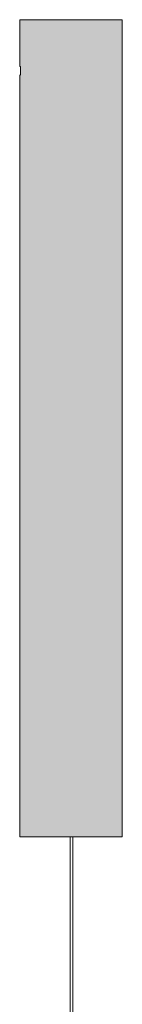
# Model space of a CAD drawing. Header units: millimetres. Extents: x 82 to 123, y -253 to -44.
# Tile 256 of 256: x 118.78 to 122.9, y -83.62 to -44.1. Entities that reach past the tile are written whole.
import ezdxf

# ---------------------------------------------------------------- set-up
doc = ezdxf.new("R2010")
doc.units = ezdxf.units.MM
doc.header["$MEASUREMENT"] = 0
doc.layers.add('Capa 1', color=7, linetype='Continuous', lineweight=0)

# ---------------------------------------------------------------- blocks, each defined once
blk = doc.blocks.new('Block_1')
at = {"layer": 'Capa 1', "true_color": 0xf6f6f6, "transparency": 33554687}
h = blk.add_hatch(color=7, dxfattribs=at)
h.dxf.hatch_style = 2
h.paths.add_polyline_path([(122.899, -44.096), (122.899, -45.941), (122.899, -45.97), (122.899, -46.006), (122.899, -46.043), (122.899, -46.079), (122.899, -46.116), (122.899, -46.152), (122.899, -46.188), (122.899, -46.225), (122.899, -46.261), (122.899, -46.298), (122.899, -46.334), (122.899, -76.895), (122.834, -76.895), (122.761, -76.895), (122.651, -76.895), (122.505, -76.895), (122.323, -76.895), (122.105, -76.895), (121.886, -76.895), (121.638, -76.895), (121.383, -76.895), (121.128, -76.895), (120.916, -76.895), (120.843, -76.895), (120.807, -76.895), (120.588, -76.895), (120.297, -76.895), (120.049, -76.895), (119.793, -76.895), (119.575, -76.895), (119.356, -76.895), (119.174, -76.895), (119.035, -76.895), (118.926, -76.895), (118.853, -76.895), (118.817, -76.895), (118.78, -76.895), (118.78, -46.334), (118.817, -46.298), (118.817, -46.261), (118.817, -46.225), (118.817, -46.188), (118.817, -46.152), (118.817, -46.116), (118.817, -46.079), (118.817, -46.043), (118.817, -46.006), (118.817, -45.97), (118.78, -45.97), (118.78, -45.941), (118.78, -44.096), (118.817, -44.096), (118.853, -44.096), (118.926, -44.096), (119.035, -44.096), (119.174, -44.096), (119.356, -44.096), (119.575, -44.096), (119.793, -44.096), (120.049, -44.096), (120.297, -44.096), (120.588, -44.096), (120.843, -44.096), (121.128, -44.096), (121.383, -44.096), (121.638, -44.096), (121.886, -44.096), (122.105, -44.096), (122.323, -44.096), (122.505, -44.096), (122.651, -44.096), (122.761, -44.096), (122.834, -44.096)])
at = {"layer": 'Capa 1'}
blk.add_lwpolyline([(122.899, -44.096), (122.899, -45.941), (122.899, -45.97), (122.899, -46.006), (122.899, -46.043), (122.899, -46.079), (122.899, -46.116), (122.899, -46.152), (122.899, -46.188), (122.899, -46.225), (122.899, -46.261), (122.899, -46.298), (122.899, -46.334), (122.899, -76.895), (122.834, -76.895), (122.761, -76.895), (122.651, -76.895), (122.505, -76.895), (122.323, -76.895), (122.105, -76.895), (121.886, -76.895), (121.638, -76.895), (121.383, -76.895), (121.128, -76.895), (120.916, -76.895), (120.843, -76.895), (120.807, -76.895), (120.588, -76.895), (120.297, -76.895), (120.049, -76.895), (119.793, -76.895), (119.575, -76.895), (119.356, -76.895), (119.174, -76.895), (119.035, -76.895), (118.926, -76.895), (118.853, -76.895), (118.817, -76.895), (118.78, -76.895), (118.78, -46.334), (118.817, -46.298), (118.817, -46.261), (118.817, -46.225), (118.817, -46.188), (118.817, -46.152), (118.817, -46.116), (118.817, -46.079), (118.817, -46.043), (118.817, -46.006), (118.817, -45.97), (118.78, -45.97), (118.78, -45.941), (118.78, -44.096), (118.817, -44.096), (118.853, -44.096), (118.926, -44.096), (119.035, -44.096), (119.174, -44.096), (119.356, -44.096), (119.575, -44.096), (119.793, -44.096), (120.049, -44.096), (120.297, -44.096), (120.588, -44.096), (120.843, -44.096), (121.128, -44.096), (121.383, -44.096), (121.638, -44.096), (121.886, -44.096), (122.105, -44.096), (122.323, -44.096), (122.505, -44.096), (122.651, -44.096), (122.761, -44.096), (122.834, -44.096)], close=True, dxfattribs=at)
blk = doc.blocks.new('Block_2')
at = {"layer": 'Capa 1', "color": 98, "lineweight": 18, "true_color": 0x000100}
for p, q in [((118.78, -44.096), (118.78, -45.941)), ((122.899, -45.941), (122.899, -44.096)), ((118.78, -46.334), (118.78, -76.895)), ((122.899, -76.895), (122.899, -46.334)), ((120.807, -76.895), (120.807, -125.069)), ((120.916, -125.069), (120.916, -76.895))]:
    blk.add_line(p, q, dxfattribs=at)
for points in [[(118.78, -44.096), (118.817, -44.096), (118.853, -44.096), (118.926, -44.096), (119.035, -44.096), (119.174, -44.096), (119.356, -44.096), (119.575, -44.096), (119.793, -44.096), (120.049, -44.096), (120.297, -44.096), (120.588, -44.096), (120.843, -44.096)], [(120.843, -44.096), (121.128, -44.096), (121.383, -44.096), (121.638, -44.096), (121.886, -44.096), (122.105, -44.096), (122.323, -44.096), (122.505, -44.096), (122.651, -44.096), (122.761, -44.096), (122.834, -44.096), (122.899, -44.096)], [(118.78, -45.941), (118.78, -45.97), (118.817, -45.97), (118.817, -46.006), (118.817, -46.043), (118.817, -46.079), (118.817, -46.116), (118.817, -46.152), (118.817, -46.188), (118.817, -46.225), (118.817, -46.261), (118.817, -46.298), (118.78, -46.334)], [(122.899, -46.334), (122.899, -46.298), (122.899, -46.261), (122.899, -46.225), (122.899, -46.188), (122.899, -46.152), (122.899, -46.116), (122.899, -46.079), (122.899, -46.043), (122.899, -46.006), (122.899, -45.97), (122.899, -45.941)], [(118.78, -76.895), (118.817, -76.895), (118.853, -76.895), (118.926, -76.895), (119.035, -76.895), (119.174, -76.895), (119.356, -76.895), (119.575, -76.895), (119.793, -76.895), (120.049, -76.895), (120.297, -76.895), (120.588, -76.895), (120.807, -76.895), (120.843, -76.895)], [(120.843, -76.895), (120.916, -76.895), (121.128, -76.895), (121.383, -76.895), (121.638, -76.895), (121.886, -76.895), (122.105, -76.895), (122.323, -76.895), (122.505, -76.895), (122.651, -76.895), (122.761, -76.895), (122.834, -76.895), (122.899, -76.895)]]:
    blk.add_lwpolyline(points, dxfattribs=at)
blk = doc.blocks.new('Block_0')
at = {"layer": 'Capa 1'}
for name in ['Block_1', 'Block_2']:
    blk.add_blockref(name, (0, 0), dxfattribs=at)
blk = doc.blocks.new('Block_4')
at = {"layer": 'Capa 1', "true_color": 0xf6f6f6, "transparency": 33554687}
h = blk.add_hatch(color=7, dxfattribs=at)
h.dxf.hatch_style = 2
h.paths.add_polyline_path([(122.899, -45.941), (122.899, -45.97), (122.899, -46.006), (122.899, -46.043), (122.899, -46.079), (122.899, -46.116), (122.899, -46.152), (122.899, -46.188), (122.899, -46.225), (122.899, -46.261), (122.899, -46.298), (122.899, -46.334), (122.899, -76.895), (122.834, -76.895), (122.761, -76.895), (122.651, -76.895), (122.505, -76.895), (122.323, -76.895), (122.105, -76.895), (121.886, -76.895), (121.638, -76.895), (121.383, -76.895), (121.128, -76.895), (120.916, -76.895), (120.843, -76.895), (120.807, -76.895), (120.588, -76.895), (120.297, -76.895), (120.049, -76.895), (119.793, -76.895), (119.575, -76.895), (119.356, -76.895), (119.174, -76.895), (119.035, -76.895), (118.926, -76.895), (118.853, -76.895), (118.817, -76.895), (118.78, -76.895), (118.78, -46.334), (118.817, -46.298), (118.817, -46.261), (118.817, -46.225), (118.817, -46.188), (118.817, -46.152), (118.817, -46.116), (118.817, -46.079), (118.817, -46.043), (118.817, -46.006), (118.817, -45.97), (118.78, -45.97), (118.78, -45.941), (118.78, -44.096), (118.817, -44.096), (118.853, -44.096), (118.926, -44.096), (119.035, -44.096), (119.174, -44.096), (119.356, -44.096), (119.575, -44.096), (119.793, -44.096), (120.049, -44.096), (120.297, -44.096), (120.588, -44.096), (120.843, -44.096), (121.128, -44.096), (121.383, -44.096), (121.638, -44.096), (121.886, -44.096), (122.105, -44.096), (122.323, -44.096), (122.505, -44.096), (122.651, -44.096), (122.761, -44.096), (122.834, -44.096), (122.899, -44.096)])
at = {"layer": 'Capa 1'}
blk.add_lwpolyline([(122.899, -45.941), (122.899, -45.97), (122.899, -46.006), (122.899, -46.043), (122.899, -46.079), (122.899, -46.116), (122.899, -46.152), (122.899, -46.188), (122.899, -46.225), (122.899, -46.261), (122.899, -46.298), (122.899, -46.334), (122.899, -76.895), (122.834, -76.895), (122.761, -76.895), (122.651, -76.895), (122.505, -76.895), (122.323, -76.895), (122.105, -76.895), (121.886, -76.895), (121.638, -76.895), (121.383, -76.895), (121.128, -76.895), (120.916, -76.895), (120.843, -76.895), (120.807, -76.895), (120.588, -76.895), (120.297, -76.895), (120.049, -76.895), (119.793, -76.895), (119.575, -76.895), (119.356, -76.895), (119.174, -76.895), (119.035, -76.895), (118.926, -76.895), (118.853, -76.895), (118.817, -76.895), (118.78, -76.895), (118.78, -46.334), (118.817, -46.298), (118.817, -46.261), (118.817, -46.225), (118.817, -46.188), (118.817, -46.152), (118.817, -46.116), (118.817, -46.079), (118.817, -46.043), (118.817, -46.006), (118.817, -45.97), (118.78, -45.97), (118.78, -45.941), (118.78, -44.096), (118.817, -44.096), (118.853, -44.096), (118.926, -44.096), (119.035, -44.096), (119.174, -44.096), (119.356, -44.096), (119.575, -44.096), (119.793, -44.096), (120.049, -44.096), (120.297, -44.096), (120.588, -44.096), (120.843, -44.096), (121.128, -44.096), (121.383, -44.096), (121.638, -44.096), (121.886, -44.096), (122.105, -44.096), (122.323, -44.096), (122.505, -44.096), (122.651, -44.096), (122.761, -44.096), (122.834, -44.096), (122.899, -44.096)], close=True, dxfattribs=at)
blk = doc.blocks.new('Block_5')
at = {"layer": 'Capa 1', "color": 98, "lineweight": 18, "true_color": 0x000100}
for p, q in [((118.78, -44.096), (118.78, -45.941)), ((122.899, -45.941), (122.899, -44.096)), ((118.78, -46.334), (118.78, -76.895)), ((122.899, -76.895), (122.899, -46.334)), ((120.807, -76.895), (120.807, -125.069)), ((120.916, -125.069), (120.916, -76.895))]:
    blk.add_line(p, q, dxfattribs=at)
for points in [[(118.78, -44.096), (118.817, -44.096), (118.853, -44.096), (118.926, -44.096), (119.035, -44.096), (119.174, -44.096), (119.356, -44.096), (119.575, -44.096), (119.793, -44.096), (120.049, -44.096), (120.297, -44.096), (120.588, -44.096), (120.843, -44.096)], [(120.843, -44.096), (121.128, -44.096), (121.383, -44.096), (121.638, -44.096), (121.886, -44.096), (122.105, -44.096), (122.323, -44.096), (122.505, -44.096), (122.651, -44.096), (122.761, -44.096), (122.834, -44.096), (122.899, -44.096)], [(118.78, -45.941), (118.78, -45.97), (118.817, -45.97), (118.817, -46.006), (118.817, -46.043), (118.817, -46.079), (118.817, -46.116), (118.817, -46.152), (118.817, -46.188), (118.817, -46.225), (118.817, -46.261), (118.817, -46.298), (118.78, -46.334)], [(122.899, -46.334), (122.899, -46.298), (122.899, -46.261), (122.899, -46.225), (122.899, -46.188), (122.899, -46.152), (122.899, -46.116), (122.899, -46.079), (122.899, -46.043), (122.899, -46.006), (122.899, -45.97), (122.899, -45.941)], [(118.78, -76.895), (118.817, -76.895), (118.853, -76.895), (118.926, -76.895), (119.035, -76.895), (119.174, -76.895), (119.356, -76.895), (119.575, -76.895), (119.793, -76.895), (120.049, -76.895), (120.297, -76.895), (120.588, -76.895), (120.807, -76.895), (120.843, -76.895)], [(120.843, -76.895), (120.916, -76.895), (121.128, -76.895), (121.383, -76.895), (121.638, -76.895), (121.886, -76.895), (122.105, -76.895), (122.323, -76.895), (122.505, -76.895), (122.651, -76.895), (122.761, -76.895), (122.834, -76.895), (122.899, -76.895)]]:
    blk.add_lwpolyline(points, dxfattribs=at)
blk = doc.blocks.new('Block_3')
at = {"layer": 'Capa 1'}
for name in ['Block_4', 'Block_5']:
    blk.add_blockref(name, (0, 0), dxfattribs=at)
blk = doc.blocks.new('Block_7')
at = {"layer": 'Capa 1', "true_color": 0xf6f6f6, "transparency": 33554687}
h = blk.add_hatch(color=7, dxfattribs=at)
h.dxf.hatch_style = 2
h.paths.add_polyline_path([(119.356, -44.096), (119.575, -44.096), (119.793, -44.096), (120.049, -44.096), (120.297, -44.096), (120.588, -44.096), (120.843, -44.096), (121.128, -44.096), (121.383, -44.096), (121.638, -44.096), (121.886, -44.096), (122.105, -44.096), (122.323, -44.096), (122.505, -44.096), (122.651, -44.096), (122.761, -44.096), (122.834, -44.096), (122.899, -44.096), (122.899, -45.941), (122.899, -45.97), (122.899, -46.006), (122.899, -46.043), (122.899, -46.079), (122.899, -46.116), (122.899, -46.152), (122.899, -46.188), (122.899, -46.225), (122.899, -46.261), (122.899, -46.298), (122.899, -46.334), (122.899, -76.895), (122.834, -76.895), (122.761, -76.895), (122.651, -76.895), (122.505, -76.895), (122.323, -76.895), (122.105, -76.895), (121.886, -76.895), (121.638, -76.895), (121.383, -76.895), (121.128, -76.895), (120.916, -76.895), (120.843, -76.895), (120.807, -76.895), (120.588, -76.895), (120.297, -76.895), (120.049, -76.895), (119.793, -76.895), (119.575, -76.895), (119.356, -76.895), (119.174, -76.895), (119.035, -76.895), (118.926, -76.895), (118.853, -76.895), (118.817, -76.895), (118.78, -76.895), (118.78, -46.334), (118.817, -46.298), (118.817, -46.261), (118.817, -46.225), (118.817, -46.188), (118.817, -46.152), (118.817, -46.116), (118.817, -46.079), (118.817, -46.043), (118.817, -46.006), (118.817, -45.97), (118.78, -45.97), (118.78, -45.941), (118.78, -44.096), (118.817, -44.096), (118.853, -44.096), (118.926, -44.096), (119.035, -44.096), (119.174, -44.096)])
at = {"layer": 'Capa 1'}
blk.add_lwpolyline([(119.356, -44.096), (119.575, -44.096), (119.793, -44.096), (120.049, -44.096), (120.297, -44.096), (120.588, -44.096), (120.843, -44.096), (121.128, -44.096), (121.383, -44.096), (121.638, -44.096), (121.886, -44.096), (122.105, -44.096), (122.323, -44.096), (122.505, -44.096), (122.651, -44.096), (122.761, -44.096), (122.834, -44.096), (122.899, -44.096), (122.899, -45.941), (122.899, -45.97), (122.899, -46.006), (122.899, -46.043), (122.899, -46.079), (122.899, -46.116), (122.899, -46.152), (122.899, -46.188), (122.899, -46.225), (122.899, -46.261), (122.899, -46.298), (122.899, -46.334), (122.899, -76.895), (122.834, -76.895), (122.761, -76.895), (122.651, -76.895), (122.505, -76.895), (122.323, -76.895), (122.105, -76.895), (121.886, -76.895), (121.638, -76.895), (121.383, -76.895), (121.128, -76.895), (120.916, -76.895), (120.843, -76.895), (120.807, -76.895), (120.588, -76.895), (120.297, -76.895), (120.049, -76.895), (119.793, -76.895), (119.575, -76.895), (119.356, -76.895), (119.174, -76.895), (119.035, -76.895), (118.926, -76.895), (118.853, -76.895), (118.817, -76.895), (118.78, -76.895), (118.78, -46.334), (118.817, -46.298), (118.817, -46.261), (118.817, -46.225), (118.817, -46.188), (118.817, -46.152), (118.817, -46.116), (118.817, -46.079), (118.817, -46.043), (118.817, -46.006), (118.817, -45.97), (118.78, -45.97), (118.78, -45.941), (118.78, -44.096), (118.817, -44.096), (118.853, -44.096), (118.926, -44.096), (119.035, -44.096), (119.174, -44.096)], close=True, dxfattribs=at)
blk = doc.blocks.new('Block_8')
at = {"layer": 'Capa 1', "color": 98, "lineweight": 18, "true_color": 0x000100}
for p, q in [((118.78, -44.096), (118.78, -45.941)), ((122.899, -45.941), (122.899, -44.096)), ((118.78, -46.334), (118.78, -76.895)), ((122.899, -76.895), (122.899, -46.334)), ((120.807, -76.895), (120.807, -125.069)), ((120.916, -125.069), (120.916, -76.895))]:
    blk.add_line(p, q, dxfattribs=at)
for points in [[(118.78, -44.096), (118.817, -44.096), (118.853, -44.096), (118.926, -44.096), (119.035, -44.096), (119.174, -44.096), (119.356, -44.096), (119.575, -44.096), (119.793, -44.096), (120.049, -44.096), (120.297, -44.096), (120.588, -44.096), (120.843, -44.096)], [(120.843, -44.096), (121.128, -44.096), (121.383, -44.096), (121.638, -44.096), (121.886, -44.096), (122.105, -44.096), (122.323, -44.096), (122.505, -44.096), (122.651, -44.096), (122.761, -44.096), (122.834, -44.096), (122.899, -44.096)], [(118.78, -45.941), (118.78, -45.97), (118.817, -45.97), (118.817, -46.006), (118.817, -46.043), (118.817, -46.079), (118.817, -46.116), (118.817, -46.152), (118.817, -46.188), (118.817, -46.225), (118.817, -46.261), (118.817, -46.298), (118.78, -46.334)], [(122.899, -46.334), (122.899, -46.298), (122.899, -46.261), (122.899, -46.225), (122.899, -46.188), (122.899, -46.152), (122.899, -46.116), (122.899, -46.079), (122.899, -46.043), (122.899, -46.006), (122.899, -45.97), (122.899, -45.941)], [(118.78, -76.895), (118.817, -76.895), (118.853, -76.895), (118.926, -76.895), (119.035, -76.895), (119.174, -76.895), (119.356, -76.895), (119.575, -76.895), (119.793, -76.895), (120.049, -76.895), (120.297, -76.895), (120.588, -76.895), (120.807, -76.895), (120.843, -76.895)], [(120.843, -76.895), (120.916, -76.895), (121.128, -76.895), (121.383, -76.895), (121.638, -76.895), (121.886, -76.895), (122.105, -76.895), (122.323, -76.895), (122.505, -76.895), (122.651, -76.895), (122.761, -76.895), (122.834, -76.895), (122.899, -76.895)]]:
    blk.add_lwpolyline(points, dxfattribs=at)
blk = doc.blocks.new('Block_6')
at = {"layer": 'Capa 1'}
for name in ['Block_7', 'Block_8']:
    blk.add_blockref(name, (0, 0), dxfattribs=at)
blk = doc.blocks.new('Block_10')
at = {"layer": 'Capa 1', "true_color": 0xf6f6f6, "transparency": 33554687}
h = blk.add_hatch(color=7, dxfattribs=at)
h.dxf.hatch_style = 2
h.paths.add_polyline_path([(119.174, -44.096), (119.356, -44.096), (119.575, -44.096), (119.793, -44.096), (120.049, -44.096), (120.297, -44.096), (120.588, -44.096), (120.843, -44.096), (121.128, -44.096), (121.383, -44.096), (121.638, -44.096), (121.886, -44.096), (122.105, -44.096), (122.323, -44.096), (122.505, -44.096), (122.651, -44.096), (122.761, -44.096), (122.834, -44.096), (122.899, -44.096), (122.899, -45.941), (122.899, -45.97), (122.899, -46.006), (122.899, -46.043), (122.899, -46.079), (122.899, -46.116), (122.899, -46.152), (122.899, -46.188), (122.899, -46.225), (122.899, -46.261), (122.899, -46.298), (122.899, -46.334), (122.899, -76.895), (122.834, -76.895), (122.761, -76.895), (122.651, -76.895), (122.505, -76.895), (122.323, -76.895), (122.105, -76.895), (121.886, -76.895), (121.638, -76.895), (121.383, -76.895), (121.128, -76.895), (120.916, -76.895), (120.843, -76.895), (120.807, -76.895), (120.588, -76.895), (120.297, -76.895), (120.049, -76.895), (119.793, -76.895), (119.575, -76.895), (119.356, -76.895), (119.174, -76.895), (119.035, -76.895), (118.926, -76.895), (118.853, -76.895), (118.817, -76.895), (118.78, -76.895), (118.78, -46.334), (118.817, -46.298), (118.817, -46.261), (118.817, -46.225), (118.817, -46.188), (118.817, -46.152), (118.817, -46.116), (118.817, -46.079), (118.817, -46.043), (118.817, -46.006), (118.817, -45.97), (118.78, -45.97), (118.78, -45.941), (118.78, -44.096), (118.817, -44.096), (118.853, -44.096), (118.926, -44.096), (119.035, -44.096)])
at = {"layer": 'Capa 1'}
blk.add_lwpolyline([(119.174, -44.096), (119.356, -44.096), (119.575, -44.096), (119.793, -44.096), (120.049, -44.096), (120.297, -44.096), (120.588, -44.096), (120.843, -44.096), (121.128, -44.096), (121.383, -44.096), (121.638, -44.096), (121.886, -44.096), (122.105, -44.096), (122.323, -44.096), (122.505, -44.096), (122.651, -44.096), (122.761, -44.096), (122.834, -44.096), (122.899, -44.096), (122.899, -45.941), (122.899, -45.97), (122.899, -46.006), (122.899, -46.043), (122.899, -46.079), (122.899, -46.116), (122.899, -46.152), (122.899, -46.188), (122.899, -46.225), (122.899, -46.261), (122.899, -46.298), (122.899, -46.334), (122.899, -76.895), (122.834, -76.895), (122.761, -76.895), (122.651, -76.895), (122.505, -76.895), (122.323, -76.895), (122.105, -76.895), (121.886, -76.895), (121.638, -76.895), (121.383, -76.895), (121.128, -76.895), (120.916, -76.895), (120.843, -76.895), (120.807, -76.895), (120.588, -76.895), (120.297, -76.895), (120.049, -76.895), (119.793, -76.895), (119.575, -76.895), (119.356, -76.895), (119.174, -76.895), (119.035, -76.895), (118.926, -76.895), (118.853, -76.895), (118.817, -76.895), (118.78, -76.895), (118.78, -46.334), (118.817, -46.298), (118.817, -46.261), (118.817, -46.225), (118.817, -46.188), (118.817, -46.152), (118.817, -46.116), (118.817, -46.079), (118.817, -46.043), (118.817, -46.006), (118.817, -45.97), (118.78, -45.97), (118.78, -45.941), (118.78, -44.096), (118.817, -44.096), (118.853, -44.096), (118.926, -44.096), (119.035, -44.096)], close=True, dxfattribs=at)
blk = doc.blocks.new('Block_11')
at = {"layer": 'Capa 1', "color": 98, "lineweight": 18, "true_color": 0x000100}
for p, q in [((118.78, -44.096), (118.78, -45.941)), ((122.899, -45.941), (122.899, -44.096)), ((118.78, -46.334), (118.78, -76.895)), ((122.899, -76.895), (122.899, -46.334)), ((120.807, -76.895), (120.807, -125.069)), ((120.916, -125.069), (120.916, -76.895))]:
    blk.add_line(p, q, dxfattribs=at)
for points in [[(118.78, -44.096), (118.817, -44.096), (118.853, -44.096), (118.926, -44.096), (119.035, -44.096), (119.174, -44.096), (119.356, -44.096), (119.575, -44.096), (119.793, -44.096), (120.049, -44.096), (120.297, -44.096), (120.588, -44.096), (120.843, -44.096)], [(120.843, -44.096), (121.128, -44.096), (121.383, -44.096), (121.638, -44.096), (121.886, -44.096), (122.105, -44.096), (122.323, -44.096), (122.505, -44.096), (122.651, -44.096), (122.761, -44.096), (122.834, -44.096), (122.899, -44.096)], [(118.78, -45.941), (118.78, -45.97), (118.817, -45.97), (118.817, -46.006), (118.817, -46.043), (118.817, -46.079), (118.817, -46.116), (118.817, -46.152), (118.817, -46.188), (118.817, -46.225), (118.817, -46.261), (118.817, -46.298), (118.78, -46.334)], [(122.899, -46.334), (122.899, -46.298), (122.899, -46.261), (122.899, -46.225), (122.899, -46.188), (122.899, -46.152), (122.899, -46.116), (122.899, -46.079), (122.899, -46.043), (122.899, -46.006), (122.899, -45.97), (122.899, -45.941)], [(118.78, -76.895), (118.817, -76.895), (118.853, -76.895), (118.926, -76.895), (119.035, -76.895), (119.174, -76.895), (119.356, -76.895), (119.575, -76.895), (119.793, -76.895), (120.049, -76.895), (120.297, -76.895), (120.588, -76.895), (120.807, -76.895), (120.843, -76.895)], [(120.843, -76.895), (120.916, -76.895), (121.128, -76.895), (121.383, -76.895), (121.638, -76.895), (121.886, -76.895), (122.105, -76.895), (122.323, -76.895), (122.505, -76.895), (122.651, -76.895), (122.761, -76.895), (122.834, -76.895), (122.899, -76.895)]]:
    blk.add_lwpolyline(points, dxfattribs=at)
blk = doc.blocks.new('Block_9')
at = {"layer": 'Capa 1'}
for name in ['Block_10', 'Block_11']:
    blk.add_blockref(name, (0, 0), dxfattribs=at)

msp = doc.modelspace()

# ---------------------------------------------------------------- block references
at = {"layer": 'Capa 1'}
for name in ['Block_0', 'Block_3', 'Block_6', 'Block_9']:
    msp.add_blockref(name, (0, 0), dxfattribs=at)

doc.saveas('drawing.dxf')
